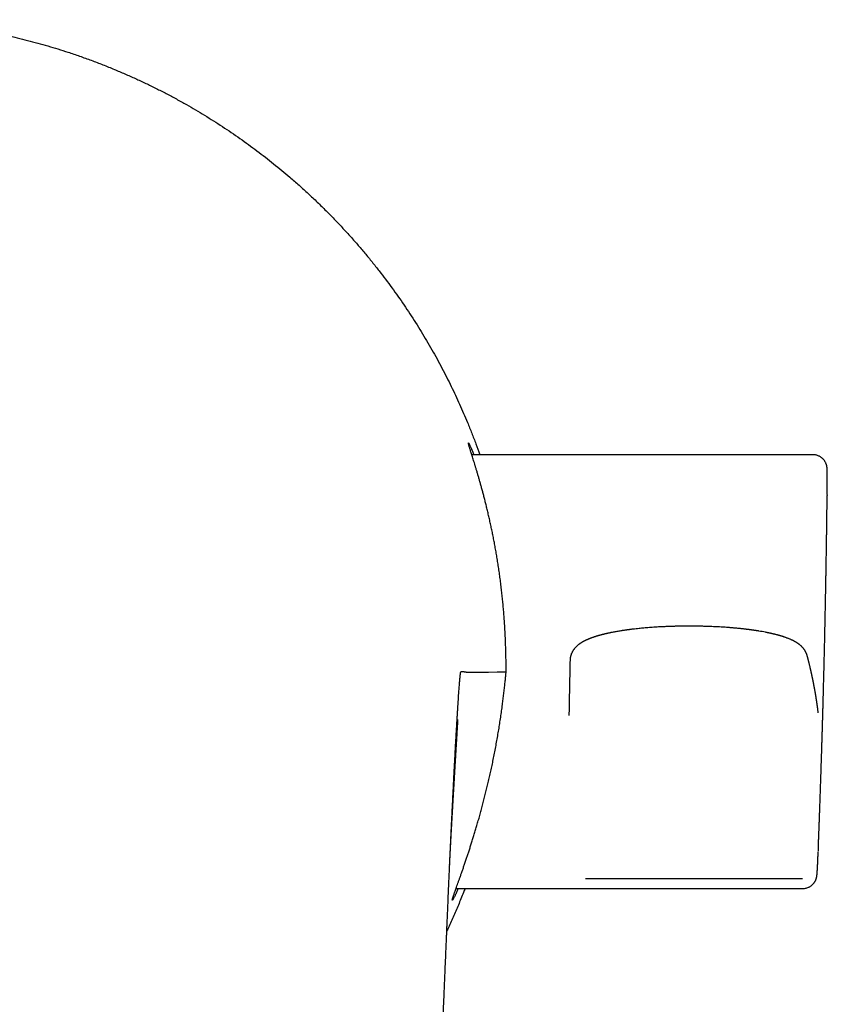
# Model space of a CAD drawing. Header units: millimetres. Extents: x 8 to 612, y 12 to 525.
# Tile 8 of 41: x 320 to 354, y 226 to 268. Entities that reach past the tile are written whole.
import ezdxf

# ---------------------------------------------------------------- set-up
doc = ezdxf.new("R2010")
doc.units = ezdxf.units.MM

msp = doc.modelspace()

# ---------------------------------------------------------------- linework, layer by layer
at = {"color": 7, "linetype": 'Continuous', "lineweight": 30}
for p, q in [((353.671, 249.846), (339.136, 249.846)), ((353.671, 249.842), (353.671, 249.842)), ((354.277, 248.131), (354.276, 248.102)), ((343.322, 241.083), (343.321, 241.068)), ((338.465, 231.346), (353.239, 231.346)), ((353.239, 231.348), (353.239, 231.348))]:
    msp.add_line(p, q, dxfattribs=at)
at = {"color": 7, "linetype": 'Continuous', "lineweight": 30, "flags": 128}
msp.add_lwpolyline([(339.844, 240.578), (340.22, 240.58), (340.6, 240.582)], dxfattribs=at)
at = {"color": 7, "linetype": 'Continuous', "lineweight": 30}
for points, knots in [([(313.266, 268.393), (313.429, 268.392), (313.755, 268.39), (314.244, 268.377), (314.732, 268.356), (315.219, 268.326), (315.706, 268.287), (316.192, 268.239), (316.664, 268.185), (317.123, 268.124), (317.567, 268.058), (318.01, 267.985), (318.454, 267.904), (318.896, 267.817), (319.336, 267.722), (319.774, 267.621), (320.21, 267.512), (320.643, 267.397), (321.075, 267.275), (321.503, 267.146), (321.955, 267.001), (322.43, 266.841), (322.926, 266.662), (323.42, 266.474), (323.897, 266.281), (324.359, 266.085), (324.806, 265.886), (325.249, 265.679), (325.687, 265.465), (326.122, 265.243), (326.553, 265.013), (326.969, 264.782), (327.369, 264.55), (327.753, 264.319), (328.135, 264.082), (328.514, 263.838), (328.888, 263.587), (329.259, 263.331), (329.625, 263.07), (329.986, 262.803), (330.342, 262.53), (330.694, 262.252), (331.041, 261.969), (331.403, 261.663), (331.78, 261.333), (332.17, 260.977), (332.554, 260.615), (332.921, 260.254), (333.273, 259.895), (333.609, 259.54), (333.939, 259.18), (334.262, 258.813), (334.579, 258.442), (334.889, 258.064), (335.184, 257.692), (335.465, 257.325), (335.732, 256.964), (335.994, 256.599), (336.25, 256.228), (336.5, 255.854), (336.744, 255.476), (336.982, 255.095), (337.213, 254.71), (337.438, 254.322), (337.656, 253.93), (337.867, 253.536), (338.069, 253.145), (338.26, 252.76), (338.442, 252.379), (338.618, 251.994), (338.789, 251.607), (338.962, 251.197), (339.137, 250.763), (339.312, 250.306), (339.422, 249.999), (339.477, 249.846)], [0, 0, 0, 0, 0.014287, 0.028562, 0.042829, 0.057092, 0.071356, 0.085626, 0.099905, 0.113006, 0.126123, 0.139258, 0.152416, 0.165593, 0.178752, 0.191888, 0.205006, 0.218109, 0.231199, 0.24428, 0.257357, 0.272766, 0.288178, 0.3036, 0.319035, 0.333326, 0.347603, 0.361872, 0.376137, 0.390401, 0.404671, 0.418949, 0.432049, 0.445164, 0.458297, 0.471452, 0.484628, 0.497787, 0.510924, 0.524042, 0.537145, 0.550235, 0.563317, 0.576393, 0.591802, 0.607214, 0.622635, 0.638071, 0.652366, 0.666647, 0.680919, 0.695185, 0.709451, 0.72372, 0.737998, 0.751096, 0.764209, 0.777339, 0.79049, 0.803656, 0.816802, 0.829928, 0.843038, 0.856135, 0.869222, 0.882304, 0.895382, 0.907714, 0.92005, 0.932391, 0.944743, 0.957106, 0.971447, 0.985764, 1, 1, 1, 1]), ([(340.601, 240.584), (340.601, 240.6), (340.601, 240.633), (340.6, 240.683), (340.6, 240.733), (340.599, 240.784), (340.599, 240.835), (340.598, 240.908), (340.597, 241.002), (340.595, 241.118), (340.593, 241.233), (340.59, 241.349), (340.587, 241.49), (340.581, 241.658), (340.574, 241.851), (340.565, 242.067), (340.553, 242.306), (340.538, 242.568), (340.521, 242.829), (340.501, 243.088), (340.479, 243.345), (340.456, 243.6), (340.43, 243.852), (340.402, 244.106), (340.371, 244.361), (340.337, 244.617), (340.302, 244.869), (340.266, 245.115), (340.228, 245.354), (340.189, 245.586), (340.15, 245.815), (340.108, 246.04), (340.066, 246.261), (340.023, 246.477), (339.98, 246.688), (339.935, 246.897), (339.888, 247.105), (339.841, 247.311), (339.793, 247.511), (339.747, 247.702), (339.701, 247.885), (339.656, 248.059), (339.611, 248.228), (339.567, 248.391), (339.524, 248.548), (339.481, 248.699), (339.44, 248.843), (339.399, 248.983), (339.359, 249.12), (339.32, 249.252), (339.282, 249.377), (339.246, 249.494), (339.213, 249.602), (339.181, 249.702), (339.152, 249.795), (339.125, 249.882), (339.1, 249.962), (339.077, 250.035), (339.057, 250.101), (339.039, 250.16), (339.024, 250.212), (339.011, 250.257), (339.001, 250.293), (338.995, 250.32), (338.992, 250.338), (338.992, 250.348), (338.995, 250.35), (339, 250.345), (339.008, 250.333), (339.019, 250.313), (339.033, 250.286), (339.049, 250.251), (339.069, 250.208), (339.092, 250.156), (339.117, 250.097), (339.146, 250.029), (339.178, 249.95), (339.202, 249.889), (339.217, 249.851), (339.219, 249.846)], [0, 0, 0, 0, 0.002692, 0.005389, 0.008121, 0.010881, 0.013641, 0.016375, 0.022629, 0.028886, 0.03515, 0.041415, 0.047677, 0.05815, 0.068626, 0.079098, 0.093534, 0.107975, 0.122416, 0.136853, 0.151293, 0.16574, 0.180186, 0.194626, 0.209789, 0.224958, 0.240128, 0.255291, 0.269873, 0.284459, 0.299046, 0.313627, 0.32832, 0.343013, 0.357491, 0.371969, 0.387287, 0.402612, 0.417938, 0.433256, 0.447877, 0.462503, 0.477129, 0.49175, 0.506487, 0.521224, 0.535731, 0.550239, 0.565602, 0.580971, 0.596341, 0.611704, 0.626471, 0.641244, 0.656016, 0.670783, 0.685668, 0.700553, 0.715212, 0.72987, 0.74544, 0.761018, 0.776596, 0.792165, 0.806314, 0.82047, 0.834626, 0.848776, 0.862924, 0.877079, 0.891235, 0.905384, 0.920383, 0.935389, 0.950395, 0.965395, 0.98141, 0.997436, 1, 1, 1, 1]), ([(354.277, 248.147), (354.277, 248.152), (354.277, 248.175), (354.277, 248.214), (354.278, 248.266), (354.278, 248.318), (354.279, 248.371), (354.279, 248.424), (354.28, 248.485), (354.28, 248.551), (354.281, 248.623), (354.281, 248.694), (354.282, 248.759), (354.282, 248.816), (354.282, 248.865), (354.282, 248.91), (354.282, 248.952), (354.281, 248.992), (354.281, 249.032), (354.281, 249.07), (354.28, 249.1), (354.28, 249.124), (354.279, 249.144), (354.279, 249.163), (354.278, 249.18), (354.278, 249.196), (354.277, 249.212), (354.276, 249.229), (354.275, 249.246), (354.274, 249.261), (354.273, 249.272), (354.273, 249.28), (354.272, 249.288), (354.271, 249.297), (354.27, 249.306), (354.269, 249.315), (354.267, 249.327), (354.265, 249.34), (354.262, 249.356), (354.258, 249.373), (354.254, 249.391), (354.249, 249.409), (354.244, 249.424), (354.239, 249.438), (354.234, 249.451), (354.229, 249.465), (354.222, 249.481), (354.215, 249.498), (354.202, 249.523), (354.185, 249.554), (354.161, 249.589), (354.14, 249.618), (354.122, 249.639), (354.108, 249.653), (354.097, 249.665), (354.082, 249.679), (354.063, 249.697), (354.037, 249.718), (354.005, 249.741), (353.966, 249.765), (353.92, 249.789), (353.867, 249.81), (353.806, 249.827), (353.741, 249.839), (353.695, 249.841), (353.671, 249.841)], [0, 0, 0, 0, 0.005398, 0.024614, 0.045423, 0.067827, 0.091443, 0.11577, 0.140805, 0.176382, 0.213293, 0.251535, 0.291106, 0.323634, 0.355547, 0.386355, 0.416072, 0.444706, 0.480563, 0.514561, 0.546698, 0.569032, 0.591094, 0.612892, 0.634428, 0.655703, 0.677404, 0.697711, 0.719173, 0.741638, 0.750345, 0.758894, 0.767288, 0.77553, 0.783621, 0.792027, 0.798276, 0.80523, 0.812908, 0.821331, 0.829664, 0.837028, 0.841936, 0.846342, 0.850276, 0.853783, 0.857921, 0.86181, 0.865557, 0.875915, 0.884909, 0.892498, 0.898662, 0.90198, 0.904856, 0.90877, 0.914039, 0.920653, 0.928592, 0.937815, 0.948262, 0.959843, 0.972434, 0.985882, 1, 1, 1, 1]), ([(353.9, 233.059), (353.9, 233.068), (353.901, 233.093), (353.903, 233.136), (353.905, 233.187), (353.907, 233.234), (353.908, 233.274), (353.909, 233.31), (353.911, 233.345), (353.912, 233.38), (353.913, 233.416), (353.915, 233.455), (353.917, 233.5), (353.919, 233.558), (353.921, 233.624), (353.924, 233.696), (353.927, 233.761), (353.929, 233.82), (353.931, 233.875), (353.933, 233.927), (353.935, 233.977), (353.936, 234.028), (353.938, 234.081), (353.941, 234.138), (353.943, 234.198), (353.945, 234.256), (353.947, 234.311), (353.949, 234.373), (353.952, 234.443), (353.954, 234.521), (353.957, 234.599), (353.96, 234.679), (353.963, 234.763), (353.966, 234.854), (353.971, 234.987), (353.977, 235.156), (353.984, 235.358), (353.991, 235.552), (353.997, 235.74), (354.003, 235.922), (354.008, 236.064), (354.011, 236.169), (354.014, 236.236), (354.016, 236.303), (354.018, 236.371), (354.02, 236.441), (354.023, 236.514), (354.025, 236.592), (354.028, 236.672), (354.03, 236.751), (354.033, 236.828), (354.036, 236.929), (354.04, 237.054), (354.045, 237.205), (354.049, 237.356), (354.053, 237.487), (354.057, 237.6), (354.06, 237.692), (354.062, 237.786), (354.065, 237.878), (354.068, 237.969), (354.071, 238.056), (354.073, 238.137), (354.075, 238.213), (354.077, 238.286), (354.079, 238.358), (354.082, 238.432), (354.084, 238.511), (354.086, 238.598), (354.089, 238.693), (354.092, 238.792), (354.095, 238.888), (354.097, 238.972), (354.099, 239.043), (354.101, 239.1), (354.102, 239.153), (354.103, 239.208), (354.105, 239.269), (354.107, 239.338), (354.109, 239.407), (354.111, 239.475), (354.113, 239.543), (354.115, 239.615), (354.117, 239.696), (354.119, 239.787), (354.122, 239.885), (354.124, 239.99), (354.127, 240.1), (354.13, 240.217), (354.133, 240.339), (354.137, 240.468), (354.14, 240.606), (354.144, 240.746), (354.147, 240.884), (354.15, 241.013), (354.153, 241.134), (354.156, 241.246), (354.158, 241.344), (354.16, 241.428), (354.162, 241.5), (354.163, 241.57), (354.165, 241.639), (354.167, 241.711), (354.169, 241.791), (354.171, 241.879), (354.173, 241.971), (354.175, 242.06), (354.176, 242.144), (354.178, 242.21), (354.179, 242.259), (354.18, 242.298), (354.181, 242.343), (354.182, 242.393), (354.183, 242.444), (354.184, 242.493), (354.185, 242.538), (354.186, 242.578), (354.187, 242.615), (354.188, 242.657), (354.189, 242.708), (354.19, 242.769), (354.191, 242.834), (354.193, 242.904), (354.194, 242.981), (354.196, 243.063), (354.198, 243.171), (354.201, 243.299), (354.204, 243.446), (354.207, 243.59), (354.209, 243.731), (354.212, 243.87), (354.215, 244.004), (354.217, 244.134), (354.219, 244.246), (354.221, 244.343), (354.222, 244.428), (354.224, 244.52), (354.226, 244.612), (354.227, 244.699), (354.229, 244.794), (354.231, 244.899), (354.233, 245.02), (354.235, 245.138), (354.237, 245.254), (354.239, 245.369), (354.24, 245.485), (354.242, 245.601), (354.244, 245.716), (354.246, 245.823), (354.247, 245.924), (354.249, 246.019), (354.25, 246.117), (354.252, 246.216), (354.253, 246.315), (354.255, 246.409), (354.256, 246.498), (354.257, 246.572), (354.258, 246.636), (354.259, 246.69), (354.259, 246.745), (354.26, 246.8), (354.261, 246.855), (354.262, 246.909), (354.262, 246.964), (354.263, 247.021), (354.264, 247.079), (354.265, 247.138), (354.265, 247.194), (354.266, 247.246), (354.267, 247.295), (354.267, 247.341), (354.268, 247.388), (354.268, 247.438), (354.269, 247.492), (354.27, 247.554), (354.271, 247.616), (354.271, 247.675), (354.272, 247.723), (354.272, 247.765), (354.273, 247.801), (354.273, 247.836), (354.274, 247.87), (354.274, 247.908), (354.275, 247.951), (354.275, 247.999), (354.276, 248.048), (354.276, 248.082), (354.276, 248.1), (354.276, 248.102)], [0, 0, 0, 0, 0.001649, 0.005061, 0.008626, 0.011759, 0.014435, 0.016656, 0.018998, 0.021335, 0.023665, 0.02617, 0.029143, 0.032587, 0.037694, 0.042442, 0.046805, 0.050729, 0.054236, 0.05766, 0.061124, 0.064224, 0.067799, 0.071761, 0.075711, 0.079595, 0.08335, 0.086757, 0.092033, 0.097205, 0.102416, 0.107614, 0.113147, 0.119172, 0.125732, 0.139583, 0.152992, 0.165925, 0.178415, 0.190493, 0.202188, 0.206754, 0.211265, 0.215722, 0.220123, 0.224697, 0.229672, 0.234819, 0.240243, 0.245575, 0.25066, 0.255437, 0.265769, 0.275653, 0.285534, 0.295781, 0.301848, 0.308048, 0.314247, 0.320413, 0.326518, 0.332393, 0.3378, 0.342598, 0.347503, 0.352343, 0.357073, 0.362264, 0.36805, 0.374518, 0.381173, 0.387663, 0.393649, 0.39798, 0.401812, 0.405127, 0.408412, 0.412757, 0.41743, 0.422046, 0.426584, 0.431046, 0.43547, 0.4411, 0.447166, 0.453672, 0.460622, 0.468021, 0.475728, 0.483874, 0.492465, 0.501473, 0.511225, 0.520395, 0.528993, 0.53703, 0.544515, 0.551459, 0.556544, 0.561308, 0.565801, 0.570396, 0.575183, 0.580166, 0.586405, 0.592605, 0.598551, 0.604183, 0.60941, 0.611551, 0.614117, 0.617113, 0.620542, 0.624061, 0.627192, 0.630375, 0.633002, 0.635321, 0.637639, 0.641474, 0.645446, 0.649735, 0.65438, 0.659501, 0.665083, 0.670743, 0.680957, 0.690709, 0.700036, 0.70962, 0.718836, 0.727722, 0.736313, 0.744807, 0.750029, 0.755686, 0.76183, 0.768275, 0.774063, 0.779209, 0.787069, 0.795076, 0.80326, 0.810681, 0.818252, 0.826055, 0.833826, 0.841365, 0.849036, 0.855128, 0.861511, 0.868068, 0.874694, 0.881267, 0.88763, 0.893582, 0.898886, 0.90253, 0.906192, 0.909799, 0.913368, 0.917271, 0.920648, 0.924265, 0.928077, 0.932079, 0.935903, 0.939795, 0.943181, 0.946369, 0.949405, 0.952497, 0.955748, 0.959272, 0.963349, 0.968014, 0.971768, 0.974993, 0.977685, 0.979997, 0.982291, 0.984542, 0.986907, 0.989774, 0.993174, 0.996443, 0.999553, 1, 1, 1, 1]), ([(353.425, 241.277), (353.423, 241.287), (353.417, 241.305), (353.409, 241.331), (353.401, 241.353), (353.393, 241.371), (353.387, 241.387), (353.38, 241.401), (353.373, 241.418), (353.364, 241.434), (353.355, 241.451), (353.347, 241.466), (353.339, 241.48), (353.33, 241.495), (353.319, 241.511), (353.307, 241.529), (353.293, 241.548), (353.278, 241.568), (353.257, 241.594), (353.232, 241.623), (353.204, 241.652), (353.179, 241.677), (353.155, 241.699), (353.131, 241.72), (353.111, 241.736), (353.095, 241.749), (353.082, 241.759), (353.07, 241.768), (353.057, 241.777), (353.043, 241.787), (353.027, 241.798), (353.01, 241.81), (352.993, 241.821), (352.977, 241.831), (352.963, 241.84), (352.951, 241.847), (352.939, 241.854), (352.926, 241.862), (352.909, 241.871), (352.891, 241.881), (352.875, 241.89), (352.86, 241.898), (352.847, 241.905), (352.833, 241.912), (352.816, 241.92), (352.797, 241.93), (352.778, 241.939), (352.759, 241.948), (352.74, 241.956), (352.714, 241.968), (352.679, 241.983), (352.633, 242.002), (352.587, 242.02), (352.542, 242.037), (352.499, 242.053), (352.463, 242.065), (352.436, 242.074), (352.416, 242.081), (352.394, 242.088), (352.368, 242.096), (352.338, 242.106), (352.308, 242.115), (352.281, 242.123), (352.261, 242.129), (352.245, 242.133), (352.232, 242.137), (352.221, 242.14), (352.209, 242.143), (352.192, 242.148), (352.17, 242.154), (352.142, 242.162), (352.112, 242.17), (352.08, 242.178), (352.048, 242.186), (352.013, 242.195), (351.975, 242.204), (351.935, 242.213), (351.898, 242.222), (351.866, 242.229), (351.842, 242.234), (351.824, 242.238), (351.806, 242.242), (351.787, 242.246), (351.765, 242.251), (351.738, 242.256), (351.706, 242.263), (351.672, 242.269), (351.606, 242.282), (351.507, 242.301), (351.4, 242.319), (351.321, 242.332), (351.272, 242.339), (351.227, 242.346), (351.187, 242.352), (351.152, 242.357), (351.121, 242.362), (351.093, 242.366), (351.068, 242.369), (351.043, 242.373), (351.017, 242.376), (350.986, 242.38), (350.951, 242.385), (350.912, 242.39), (350.869, 242.395), (350.82, 242.401), (350.767, 242.408), (350.709, 242.414), (350.647, 242.421), (350.579, 242.428), (350.507, 242.436), (350.432, 242.443), (350.362, 242.45), (350.299, 242.455), (350.24, 242.46), (350.188, 242.465), (350.143, 242.468), (350.102, 242.472), (350.064, 242.474), (350.025, 242.477), (349.963, 242.482), (349.874, 242.488), (349.757, 242.495), (349.632, 242.502), (349.5, 242.509), (349.36, 242.515), (349.214, 242.521), (349.062, 242.525), (348.903, 242.529), (348.739, 242.532), (348.568, 242.534), (348.392, 242.535), (348.22, 242.534), (348.052, 242.532), (347.889, 242.529), (347.724, 242.525), (347.559, 242.52), (347.399, 242.514), (347.246, 242.506), (347.099, 242.499), (346.96, 242.49), (346.828, 242.481), (346.702, 242.472), (346.583, 242.463), (346.471, 242.453), (346.365, 242.443), (346.253, 242.432), (346.134, 242.419), (346.032, 242.408), (345.956, 242.399), (345.906, 242.392), (345.858, 242.386), (345.818, 242.381), (345.786, 242.377), (345.762, 242.373), (345.739, 242.37), (345.714, 242.367), (345.684, 242.363), (345.649, 242.358), (345.609, 242.352), (345.567, 242.345), (345.511, 242.337), (345.442, 242.326), (345.359, 242.312), (345.277, 242.298), (345.197, 242.283), (345.127, 242.27), (345.068, 242.258), (345.017, 242.247), (344.971, 242.237), (344.931, 242.229), (344.896, 242.221), (344.863, 242.213), (344.828, 242.205), (344.788, 242.196), (344.744, 242.185), (344.706, 242.175), (344.676, 242.168), (344.654, 242.162), (344.632, 242.156), (344.611, 242.15), (344.591, 242.145), (344.576, 242.141), (344.563, 242.137), (344.552, 242.134), (344.54, 242.13), (344.524, 242.126), (344.507, 242.121), (344.486, 242.115), (344.464, 242.108), (344.44, 242.101), (344.416, 242.093), (344.392, 242.086), (344.371, 242.079), (344.353, 242.073), (344.335, 242.067), (344.316, 242.06), (344.296, 242.053), (344.268, 242.044), (344.236, 242.032), (344.201, 242.019), (344.169, 242.006), (344.138, 241.994), (344.106, 241.981), (344.075, 241.968), (344.05, 241.956), (344.028, 241.947), (344.01, 241.938), (343.991, 241.929), (343.971, 241.919), (343.952, 241.91), (343.936, 241.902), (343.921, 241.894), (343.905, 241.886), (343.889, 241.877), (343.873, 241.868), (343.859, 241.86), (343.847, 241.853), (343.837, 241.847), (343.827, 241.841), (343.818, 241.836), (343.808, 241.83), (343.797, 241.823), (343.785, 241.815), (343.773, 241.808), (343.763, 241.8), (343.751, 241.793), (343.739, 241.784), (343.726, 241.775), (343.715, 241.767), (343.705, 241.76), (343.695, 241.752), (343.679, 241.739), (343.658, 241.722), (343.633, 241.701), (343.609, 241.68), (343.584, 241.656), (343.559, 241.63), (343.535, 241.604), (343.513, 241.578), (343.495, 241.555), (343.478, 241.532), (343.462, 241.51), (343.448, 241.489), (343.437, 241.471), (343.428, 241.455), (343.419, 241.439), (343.411, 241.425), (343.404, 241.411), (343.397, 241.396), (343.389, 241.38), (343.381, 241.361), (343.373, 241.342), (343.367, 241.325), (343.362, 241.31), (343.357, 241.296), (343.352, 241.28), (343.347, 241.262), (343.342, 241.242), (343.338, 241.222), (343.334, 241.204), (343.331, 241.188), (343.329, 241.176), (343.328, 241.165), (343.326, 241.151), (343.324, 241.132), (343.322, 241.107), (343.321, 241.085), (343.321, 241.072), (343.321, 241.068)], [0, 0, 0, 0, 0.0034447, 0.0064021, 0.0088703, 0.0108482, 0.0124422, 0.0140686, 0.0157699, 0.0181662, 0.0203167, 0.0221785, 0.0237932, 0.0258236, 0.0280608, 0.0305423, 0.0333642, 0.0365278, 0.0397928, 0.0454867, 0.0505588, 0.0549494, 0.0591955, 0.0634091, 0.0677067, 0.0702168, 0.0723218, 0.0740443, 0.0759438, 0.0782496, 0.0809587, 0.0840589, 0.0867114, 0.0895054, 0.0918055, 0.093488, 0.0951829, 0.0973501, 0.0999888, 0.1031346, 0.1057611, 0.1078586, 0.1096724, 0.1118503, 0.1144264, 0.1172196, 0.1202111, 0.123039, 0.1256888, 0.1281608, 0.1342653, 0.1407944, 0.1471362, 0.1528735, 0.1585194, 0.1640013, 0.1663515, 0.168689, 0.1713766, 0.174533, 0.1781577, 0.1822501, 0.1851219, 0.1874928, 0.189308, 0.1905717, 0.1917362, 0.1931083, 0.1946878, 0.1974155, 0.2005919, 0.2039429, 0.2073354, 0.2107693, 0.2142446, 0.2183938, 0.2226007, 0.2265248, 0.2298165, 0.2319947, 0.2337685, 0.2352502, 0.2370601, 0.2392929, 0.2418977, 0.2449105, 0.2482339, 0.25156, 0.2636304, 0.2754167, 0.2799572, 0.2841762, 0.2879646, 0.2913228, 0.2942513, 0.2967504, 0.2989266, 0.3011704, 0.3030063, 0.3050558, 0.3075334, 0.3104405, 0.3135137, 0.3169542, 0.3207615, 0.3249353, 0.329475, 0.3343249, 0.339027, 0.3450849, 0.3506719, 0.3557888, 0.3604365, 0.3646963, 0.368469, 0.3717553, 0.3745651, 0.3772536, 0.3800019, 0.3828107, 0.390553, 0.3987234, 0.4073214, 0.4163456, 0.4257902, 0.4356044, 0.4457729, 0.4562938, 0.4671646, 0.4783831, 0.4899467, 0.501853, 0.5123359, 0.5230808, 0.53409, 0.5452089, 0.5559788, 0.5663699, 0.5763825, 0.5860163, 0.5952709, 0.6041461, 0.6126413, 0.6207562, 0.6284844, 0.6360616, 0.6456352, 0.655501, 0.659458, 0.6634613, 0.6673678, 0.6707522, 0.6730636, 0.6750231, 0.6766641, 0.6786002, 0.6810611, 0.6839892, 0.6873943, 0.6909673, 0.6946272, 0.7015059, 0.7086766, 0.7161303, 0.7234111, 0.7302866, 0.7354036, 0.7402688, 0.7448011, 0.7487727, 0.7521643, 0.7551712, 0.7587311, 0.7628465, 0.767463, 0.772439, 0.7747399, 0.777109, 0.7795464, 0.7820089, 0.7841532, 0.7858773, 0.7872232, 0.7883324, 0.7897058, 0.7914206, 0.7934548, 0.7958086, 0.7984779, 0.8011401, 0.8043131, 0.8071309, 0.8095932, 0.8118366, 0.8138873, 0.8162, 0.8187898, 0.8216575, 0.8266223, 0.831213, 0.8353762, 0.8394842, 0.8438666, 0.848326, 0.8524451, 0.854876, 0.8575106, 0.8603762, 0.863445, 0.8662798, 0.8686918, 0.870772, 0.8731361, 0.875996, 0.8782486, 0.8805001, 0.8824439, 0.8840791, 0.8854059, 0.8868425, 0.8883372, 0.890154, 0.8921992, 0.8941183, 0.8958768, 0.8974748, 0.8999291, 0.9019805, 0.9037743, 0.9053157, 0.9069996, 0.9090822, 0.9135184, 0.9178573, 0.9220593, 0.9263967, 0.931057, 0.9363123, 0.9398692, 0.943548, 0.9470958, 0.9504319, 0.9534288, 0.955975, 0.9579532, 0.9600114, 0.9621729, 0.9636645, 0.9654516, 0.9675346, 0.969708, 0.9723348, 0.9743364, 0.9758147, 0.9773704, 0.9791883, 0.9812135, 0.9835318, 0.9857362, 0.9877817, 0.9895018, 0.9908974, 0.9917671, 0.9930049, 0.994649, 0.9966987, 0.9991481, 1, 1, 1, 1]), ([(343.321, 241.083), (343.316, 240.824), (343.305, 240.301), (343.29, 239.514), (343.28, 238.988), (343.275, 238.728)], [0, 0, 0, 0, 0.331855, 0.669761, 1, 1, 1, 1]), ([(353.897, 238.838), (353.895, 238.852), (353.892, 238.877), (353.887, 238.915), (353.883, 238.951), (353.879, 238.985), (353.874, 239.017), (353.87, 239.048), (353.867, 239.075), (353.863, 239.101), (353.86, 239.125), (353.857, 239.147), (353.854, 239.17), (353.85, 239.193), (353.847, 239.217), (353.844, 239.239), (353.84, 239.261), (353.837, 239.283), (353.834, 239.304), (353.832, 239.322), (353.829, 239.337), (353.828, 239.348), (353.826, 239.359), (353.824, 239.369), (353.823, 239.379), (353.821, 239.389), (353.82, 239.4), (353.818, 239.413), (353.815, 239.428), (353.813, 239.445), (353.809, 239.466), (353.805, 239.491), (353.801, 239.517), (353.797, 239.545), (353.792, 239.572), (353.788, 239.6), (353.783, 239.629), (353.778, 239.657), (353.773, 239.686), (353.769, 239.714), (353.764, 239.741), (353.759, 239.77), (353.754, 239.8), (353.748, 239.833), (353.742, 239.863), (353.737, 239.892), (353.732, 239.92), (353.726, 239.949), (353.721, 239.979), (353.715, 240.01), (353.709, 240.042), (353.703, 240.075), (353.697, 240.103), (353.693, 240.125), (353.69, 240.14), (353.687, 240.154), (353.685, 240.165), (353.683, 240.175), (353.681, 240.182), (353.68, 240.188), (353.679, 240.195), (353.678, 240.201), (353.676, 240.209), (353.674, 240.218), (353.672, 240.229), (353.67, 240.24), (353.667, 240.252), (353.665, 240.265), (353.662, 240.279), (353.659, 240.294), (353.654, 240.317), (353.648, 240.347), (353.64, 240.382), (353.633, 240.414), (353.627, 240.443), (353.621, 240.471), (353.615, 240.498), (353.61, 240.522), (353.605, 240.542), (353.601, 240.561), (353.597, 240.58), (353.593, 240.6), (353.587, 240.622), (353.582, 240.647), (353.576, 240.674), (353.569, 240.703), (353.562, 240.733), (353.555, 240.764), (353.546, 240.802), (353.535, 240.846), (353.523, 240.896), (353.514, 240.934), (353.507, 240.961), (353.503, 240.979), (353.498, 240.996), (353.494, 241.013), (353.49, 241.029), (353.486, 241.044), (353.483, 241.057), (353.48, 241.069), (353.478, 241.078), (353.476, 241.084), (353.475, 241.087), (353.474, 241.091), (353.473, 241.094), (353.473, 241.097), (353.471, 241.101), (353.47, 241.107), (353.468, 241.114), (353.466, 241.123), (353.463, 241.133), (353.46, 241.145), (353.457, 241.158), (353.453, 241.173), (353.449, 241.189), (353.444, 241.207), (353.439, 241.226), (353.434, 241.246), (353.429, 241.263), (353.426, 241.273), (353.426, 241.276)], [0, 0, 0, 0, 0.0161455, 0.0315623, 0.0462501, 0.0602091, 0.0734392, 0.0859403, 0.0970594, 0.1075304, 0.1173533, 0.1265281, 0.1350547, 0.1450557, 0.1546498, 0.163974, 0.1730281, 0.1818122, 0.1903263, 0.1985705, 0.2037206, 0.2085326, 0.2130053, 0.2171387, 0.2209327, 0.2246875, 0.2295469, 0.2348776, 0.2406796, 0.2469529, 0.2565821, 0.2667391, 0.2774174, 0.2886169, 0.3003377, 0.3114451, 0.3229834, 0.3349104, 0.3466397, 0.3579824, 0.3689384, 0.3795077, 0.3934093, 0.4065799, 0.4190195, 0.4307282, 0.4421486, 0.4539223, 0.4661394, 0.4787999, 0.4919039, 0.5054512, 0.519407, 0.5263131, 0.5324812, 0.5379113, 0.5426034, 0.5465576, 0.5497739, 0.5518879, 0.5543112, 0.5571595, 0.5604328, 0.564131, 0.5682541, 0.5728023, 0.5777753, 0.5831734, 0.5889963, 0.5952442, 0.6018757, 0.6172443, 0.6318993, 0.6446027, 0.6567164, 0.6682403, 0.6791745, 0.689519, 0.6972332, 0.7047248, 0.712528, 0.7206941, 0.7292232, 0.739985, 0.751274, 0.7630903, 0.7754337, 0.7883044, 0.8016771, 0.8225201, 0.842736, 0.8623249, 0.8696389, 0.8768615, 0.8839927, 0.8910325, 0.8978054, 0.9038683, 0.909339, 0.9142176, 0.918504, 0.9201435, 0.9216765, 0.923103, 0.9244228, 0.9256687, 0.9272319, 0.9296277, 0.9326226, 0.9362164, 0.9404092, 0.9452936, 0.950799, 0.9569255, 0.9636729, 0.9710414, 0.9788829, 0.9873235, 0.9963632, 1, 1, 1, 1]), ([(338.099, 230.152), (338.103, 230.261), (338.113, 230.478), (338.127, 230.802), (338.14, 231.122), (338.153, 231.416), (338.165, 231.685), (338.176, 231.93), (338.187, 232.176), (338.199, 232.426), (338.21, 232.679), (338.222, 232.931), (338.233, 233.179), (338.245, 233.424), (338.256, 233.665), (338.267, 233.904), (338.279, 234.15), (338.291, 234.404), (338.304, 234.665), (338.317, 234.922), (338.329, 235.175), (338.342, 235.424), (338.354, 235.669), (338.366, 235.913), (338.378, 236.146), (338.39, 236.367), (338.401, 236.575), (338.411, 236.778), (338.422, 236.974), (338.432, 237.165), (338.442, 237.349), (338.453, 237.547), (338.465, 237.755), (338.478, 237.974), (338.49, 238.185), (338.502, 238.389), (338.513, 238.584), (338.525, 238.772), (338.536, 238.946), (338.546, 239.107), (338.555, 239.256), (338.564, 239.397), (338.573, 239.531), (338.582, 239.657), (338.59, 239.778), (338.599, 239.894), (338.607, 240.003), (338.614, 240.102), (338.621, 240.178), (338.625, 240.235), (338.629, 240.277), (338.633, 240.318), (338.637, 240.357), (338.64, 240.394), (338.645, 240.435), (338.65, 240.478), (338.653, 240.506), (338.656, 240.522), (338.657, 240.527), (338.657, 240.532), (338.658, 240.537), (338.659, 240.542), (338.66, 240.546), (338.66, 240.55), (338.661, 240.554), (338.662, 240.559), (338.663, 240.564), (338.665, 240.569), (338.666, 240.573), (338.667, 240.576), (338.669, 240.579), (338.67, 240.582), (338.671, 240.583), (338.672, 240.583)], [0, 0, 0, 0, 0.019948, 0.039719, 0.059324, 0.078778, 0.093965, 0.109075, 0.124113, 0.139857, 0.155823, 0.171677, 0.187427, 0.203083, 0.218654, 0.23415, 0.249582, 0.267189, 0.28474, 0.302246, 0.31972, 0.337175, 0.354623, 0.372077, 0.390037, 0.406085, 0.421986, 0.437749, 0.453385, 0.468904, 0.484319, 0.499639, 0.519622, 0.539587, 0.559553, 0.579539, 0.599565, 0.619651, 0.639734, 0.658093, 0.676425, 0.694747, 0.713071, 0.731414, 0.749789, 0.769488, 0.789067, 0.808544, 0.827934, 0.838063, 0.848174, 0.859447, 0.87085, 0.882251, 0.893653, 0.912821, 0.932017, 0.935244, 0.938296, 0.941263, 0.944145, 0.946941, 0.949653, 0.952279, 0.954821, 0.959147, 0.96341, 0.96861, 0.97417, 0.980088, 0.986365, 0.993003, 1, 1, 1, 1]), ([(338.309, 230.881), (338.31, 230.886), (338.313, 230.897), (338.321, 230.924), (338.331, 230.959), (338.345, 231.001), (338.361, 231.049), (338.38, 231.105), (338.402, 231.169), (338.427, 231.239), (338.455, 231.319), (338.488, 231.41), (338.524, 231.513), (338.564, 231.624), (338.606, 231.742), (338.651, 231.87), (338.699, 232.007), (338.75, 232.153), (338.803, 232.307), (338.858, 232.469), (338.913, 232.632), (338.967, 232.795), (339.02, 232.956), (339.074, 233.123), (339.129, 233.296), (339.184, 233.475), (339.241, 233.659), (339.298, 233.847), (339.356, 234.042), (339.415, 234.247), (339.475, 234.46), (339.536, 234.679), (339.596, 234.9), (339.654, 235.123), (339.712, 235.349), (339.769, 235.578), (339.825, 235.811), (339.881, 236.049), (339.936, 236.291), (339.989, 236.535), (340.041, 236.787), (340.093, 237.046), (340.144, 237.314), (340.194, 237.584), (340.241, 237.853), (340.286, 238.12), (340.328, 238.384), (340.368, 238.651), (340.406, 238.919), (340.441, 239.175), (340.472, 239.418), (340.501, 239.649), (340.523, 239.839), (340.539, 239.986), (340.551, 240.091), (340.562, 240.196), (340.572, 240.301), (340.581, 240.386), (340.587, 240.45), (340.592, 240.494), (340.596, 240.539), (340.598, 240.567), (340.6, 240.582)], [0, 0, 0, 0, 0.0121793, 0.0294664, 0.0467536, 0.0637303, 0.0807071, 0.0987773, 0.1168543, 0.1349316, 0.153002, 0.1734063, 0.1938249, 0.2142483, 0.2346669, 0.2550711, 0.2759772, 0.2968991, 0.3178262, 0.338748, 0.359654, 0.3779947, 0.3963424, 0.4146903, 0.4330311, 0.451516, 0.470001, 0.488202, 0.5064031, 0.5256618, 0.5449282, 0.5641946, 0.5834536, 0.6021292, 0.6208112, 0.6394936, 0.6581695, 0.6769867, 0.695804, 0.7143608, 0.7329177, 0.7525479, 0.7721868, 0.7918257, 0.8114559, 0.8300989, 0.8487521, 0.8674086, 0.8860617, 0.9047046, 0.9205364, 0.9363728, 0.952205, 0.9593707, 0.9665476, 0.9737186, 0.9808718, 0.9880176, 0.9910218, 0.9940373, 0.9970287, 1, 1, 1, 1]), ([(338.672, 240.583), (338.673, 240.584), (338.675, 240.586), (338.678, 240.588), (338.682, 240.59), (338.685, 240.592), (338.689, 240.593), (338.693, 240.595), (338.696, 240.596), (338.7, 240.597), (338.704, 240.597), (338.708, 240.598), (338.711, 240.598), (338.712, 240.598), (338.713, 240.598), (338.713, 240.598), (338.714, 240.598), (338.714, 240.598), (338.715, 240.598), (338.716, 240.598), (338.717, 240.598), (338.718, 240.598), (338.72, 240.598), (338.722, 240.597), (338.723, 240.597), (338.725, 240.597), (338.727, 240.597), (338.729, 240.597), (338.731, 240.597), (338.733, 240.596), (338.734, 240.596), (338.736, 240.596), (338.737, 240.596), (338.739, 240.596), (338.741, 240.596), (338.744, 240.595), (338.746, 240.595), (338.748, 240.595), (338.75, 240.595), (338.752, 240.595), (338.753, 240.595), (338.755, 240.595), (338.756, 240.595), (338.756, 240.595), (338.756, 240.595), (338.756, 240.595), (338.756, 240.595), (338.757, 240.595), (338.758, 240.595), (338.76, 240.595), (338.765, 240.595), (338.77, 240.595), (338.775, 240.595), (338.779, 240.595), (338.784, 240.595), (338.788, 240.594), (338.793, 240.594), (338.797, 240.594), (338.801, 240.594), (338.805, 240.594), (338.808, 240.593), (338.812, 240.593), (338.815, 240.593), (338.819, 240.593), (338.822, 240.592), (338.825, 240.592), (338.828, 240.592), (338.831, 240.591), (338.834, 240.591), (338.837, 240.59), (338.839, 240.59), (338.84, 240.59), (338.84, 240.59), (338.84, 240.59), (338.841, 240.589), (338.841, 240.589), (338.841, 240.589), (338.845, 240.589), (338.851, 240.587), (338.861, 240.585), (338.871, 240.584), (338.881, 240.582), (338.891, 240.581), (338.902, 240.579), (338.912, 240.578), (338.922, 240.577), (338.933, 240.576), (338.944, 240.575), (338.955, 240.575), (338.966, 240.574), (338.978, 240.574), (338.989, 240.573), (339.001, 240.573), (339.008, 240.573), (339.012, 240.573)], [0, 0, 0, 0, 0.009251, 0.018833, 0.028744, 0.038987, 0.04956, 0.060463, 0.071697, 0.083261, 0.094982, 0.107025, 0.117888, 0.119329, 0.120774, 0.122223, 0.123677, 0.125029, 0.12583, 0.12927, 0.13301, 0.137051, 0.141394, 0.146037, 0.150981, 0.156599, 0.162562, 0.168868, 0.175519, 0.179875, 0.184367, 0.188912, 0.193259, 0.197494, 0.204775, 0.211696, 0.218257, 0.224457, 0.230297, 0.235423, 0.240234, 0.244732, 0.247855, 0.248252, 0.248645, 0.249035, 0.249423, 0.249807, 0.250365, 0.258216, 0.273854, 0.2891, 0.303428, 0.317392, 0.330991, 0.344226, 0.357096, 0.369601, 0.381058, 0.392191, 0.403, 0.413485, 0.423645, 0.433482, 0.442994, 0.452183, 0.461047, 0.469587, 0.478607, 0.487235, 0.494503, 0.495299, 0.496092, 0.496882, 0.497667, 0.498448, 0.499226, 0.5, 0.528728, 0.557807, 0.58724, 0.617024, 0.647161, 0.677102, 0.707384, 0.738005, 0.768966, 0.800909, 0.833206, 0.865857, 0.898862, 0.932221, 0.965934, 1, 1, 1, 1]), ([(339.012, 240.573), (339.148, 240.574), (339.422, 240.576), (339.703, 240.577), (339.844, 240.578)], [0, 0, 0, 0, 0.4999997, 1, 1, 1, 1]), ([(338.193, 232.339), (338.193, 232.343), (338.193, 232.349), (338.194, 232.359), (338.194, 232.369), (338.195, 232.381), (338.196, 232.394), (338.196, 232.407), (338.197, 232.417), (338.197, 232.427), (338.198, 232.437), (338.198, 232.448), (338.199, 232.462), (338.199, 232.476), (338.2, 232.488), (338.2, 232.499), (338.201, 232.508), (338.201, 232.521), (338.202, 232.537), (338.203, 232.554), (338.204, 232.57), (338.204, 232.583), (338.205, 232.599), (338.206, 232.617), (338.207, 232.636), (338.208, 232.653), (338.208, 232.666), (338.209, 232.678), (338.21, 232.689), (338.21, 232.703), (338.211, 232.721), (338.212, 232.743), (338.213, 232.766), (338.214, 232.785), (338.215, 232.804), (338.216, 232.825), (338.218, 232.848), (338.219, 232.871), (338.22, 232.891), (338.221, 232.908), (338.221, 232.925), (338.222, 232.944), (338.224, 232.966), (338.225, 232.99), (338.226, 233.015), (338.227, 233.038), (338.228, 233.06), (338.229, 233.081), (338.231, 233.103), (338.232, 233.129), (338.234, 233.159), (338.235, 233.191), (338.237, 233.222), (338.238, 233.251), (338.24, 233.278), (338.241, 233.302), (338.243, 233.329), (338.244, 233.363), (338.247, 233.404), (338.249, 233.447), (338.252, 233.495), (338.254, 233.546), (338.257, 233.602), (338.26, 233.65), (338.262, 233.693), (338.264, 233.73), (338.266, 233.766), (338.268, 233.802), (338.27, 233.835), (338.272, 233.867), (338.274, 233.899), (338.276, 233.933), (338.278, 233.969), (338.28, 234.006), (338.282, 234.044), (338.284, 234.081), (338.286, 234.115), (338.288, 234.148), (338.29, 234.179), (338.291, 234.208), (338.293, 234.239), (338.295, 234.275), (338.297, 234.311), (338.299, 234.345), (338.301, 234.374), (338.302, 234.401), (338.304, 234.425), (338.305, 234.447), (338.306, 234.467), (338.307, 234.491), (338.309, 234.518), (338.311, 234.549), (338.313, 234.584), (338.315, 234.624), (338.318, 234.665), (338.32, 234.704), (338.322, 234.738), (338.324, 234.772), (338.326, 234.809), (338.329, 234.855), (338.331, 234.904), (338.334, 234.953), (338.337, 235.004), (338.34, 235.057), (338.344, 235.112), (338.347, 235.164), (338.35, 235.217), (338.353, 235.267), (338.356, 235.315), (338.358, 235.36), (338.361, 235.407), (338.364, 235.458), (338.367, 235.512), (338.37, 235.56), (338.372, 235.596), (338.374, 235.622), (338.375, 235.648), (338.377, 235.677), (338.379, 235.709), (338.381, 235.743), (338.383, 235.779), (338.385, 235.812), (338.387, 235.842), (338.388, 235.868), (338.39, 235.89), (338.391, 235.909), (338.392, 235.927), (338.393, 235.945), (338.394, 235.961), (338.395, 235.979), (338.396, 235.997), (338.397, 236.018), (338.399, 236.041), (338.4, 236.067), (338.402, 236.099), (338.404, 236.138), (338.407, 236.184), (338.41, 236.234), (338.413, 236.288), (338.417, 236.352), (338.421, 236.423), (338.426, 236.498), (338.43, 236.576), (338.435, 236.658), (338.44, 236.741), (338.445, 236.819), (338.449, 236.888), (338.452, 236.949), (338.456, 237.008), (338.459, 237.068), (338.463, 237.132), (338.467, 237.198), (338.471, 237.258), (338.474, 237.311), (338.477, 237.355), (338.479, 237.396), (338.481, 237.43), (338.483, 237.459), (338.484, 237.484), (338.486, 237.51), (338.487, 237.536), (338.489, 237.564), (338.491, 237.593), (338.492, 237.622), (338.494, 237.65), (338.496, 237.676), (338.497, 237.702), (338.499, 237.726), (338.5, 237.75), (338.501, 237.773), (338.503, 237.799), (338.505, 237.828), (338.507, 237.861), (338.509, 237.894), (338.511, 237.924), (338.512, 237.953), (338.514, 237.982), (338.516, 238.012), (338.518, 238.044), (338.52, 238.075), (338.521, 238.104), (338.523, 238.129), (338.524, 238.149), (338.525, 238.168), (338.526, 238.183), (338.527, 238.197), (338.528, 238.211), (338.529, 238.227), (338.53, 238.245), (338.531, 238.265), (338.533, 238.286), (338.534, 238.31), (338.536, 238.334), (338.537, 238.358), (338.539, 238.381), (338.54, 238.403), (338.541, 238.422), (338.542, 238.438), (338.543, 238.452), (338.544, 238.462), (338.544, 238.471), (338.545, 238.479), (338.545, 238.485), (338.546, 238.492), (338.546, 238.498), (338.547, 238.506), (338.547, 238.513), (338.547, 238.52), (338.548, 238.527), (338.548, 238.533), (338.549, 238.538), (338.549, 238.542), (338.549, 238.546), (338.549, 238.548), (338.549, 238.549), (338.549, 238.55), (338.549, 238.55), (338.549, 238.55)], [0, 0, 0, 0, 0.001808, 0.003194, 0.004765, 0.006652, 0.008895, 0.011057, 0.012666, 0.013963, 0.015432, 0.017142, 0.019373, 0.021925, 0.023785, 0.025186, 0.026588, 0.028164, 0.030998, 0.033959, 0.036147, 0.038068, 0.040119, 0.042983, 0.046199, 0.048671, 0.050607, 0.052205, 0.053826, 0.055677, 0.058089, 0.062072, 0.065301, 0.068026, 0.070437, 0.073401, 0.077112, 0.080553, 0.083351, 0.085592, 0.08785, 0.090422, 0.093604, 0.097253, 0.100852, 0.103994, 0.106993, 0.109817, 0.112807, 0.116268, 0.120625, 0.125097, 0.129559, 0.133695, 0.13718, 0.140398, 0.143594, 0.148273, 0.154026, 0.160198, 0.165902, 0.173329, 0.180756, 0.188195, 0.192832, 0.197814, 0.20284, 0.207376, 0.211831, 0.215944, 0.220099, 0.224566, 0.229467, 0.234434, 0.2394, 0.244365, 0.248823, 0.253182, 0.257178, 0.260942, 0.264803, 0.269476, 0.274875, 0.278989, 0.282939, 0.286571, 0.289664, 0.292307, 0.294984, 0.297759, 0.301618, 0.305647, 0.310183, 0.315195, 0.321465, 0.326452, 0.330709, 0.334983, 0.339828, 0.345375, 0.353151, 0.358928, 0.364797, 0.373362, 0.380341, 0.386535, 0.39399, 0.401625, 0.406561, 0.413167, 0.41973, 0.425479, 0.433577, 0.441425, 0.444893, 0.44836, 0.451852, 0.455691, 0.459979, 0.464717, 0.469794, 0.474453, 0.47855, 0.482085, 0.485059, 0.487634, 0.49011, 0.492492, 0.494781, 0.496976, 0.499602, 0.502311, 0.505404, 0.508885, 0.512752, 0.518234, 0.524342, 0.531078, 0.538441, 0.54643, 0.557258, 0.567694, 0.577728, 0.590536, 0.602622, 0.613984, 0.624621, 0.632874, 0.641479, 0.650605, 0.660251, 0.670416, 0.6811, 0.688434, 0.695582, 0.702139, 0.708105, 0.71238, 0.716291, 0.720309, 0.724957, 0.729394, 0.734285, 0.73942, 0.744267, 0.748797, 0.753011, 0.757572, 0.761696, 0.765637, 0.769678, 0.775621, 0.781765, 0.78794, 0.793737, 0.79918, 0.804502, 0.810463, 0.817026, 0.823587, 0.82993, 0.834759, 0.839316, 0.843296, 0.846692, 0.849556, 0.852744, 0.856558, 0.860998, 0.866063, 0.871754, 0.877952, 0.884753, 0.891963, 0.898709, 0.905685, 0.911929, 0.91744, 0.92222, 0.926269, 0.929703, 0.933177, 0.936807, 0.939829, 0.943478, 0.947757, 0.952602, 0.957324, 0.963037, 0.968217, 0.972879, 0.978047, 0.983158, 0.988263, 0.993802, 0.999875, 1, 1, 1, 1]), ([(353.9, 233.059), (353.899, 233.044), (353.898, 233.003), (353.896, 232.966), (353.895, 232.943)], [0, 0, 0, 0, 0.380931, 1, 1, 1, 1]), ([(353.238, 231.349), (353.263, 231.35), (353.312, 231.352), (353.383, 231.365), (353.446, 231.385), (353.502, 231.409), (353.55, 231.435), (353.589, 231.462), (353.622, 231.487), (353.653, 231.514), (353.681, 231.543), (353.708, 231.574), (353.729, 231.603), (353.747, 231.629), (353.761, 231.653), (353.775, 231.679), (353.788, 231.706), (353.798, 231.731), (353.806, 231.751), (353.811, 231.766), (353.814, 231.776), (353.817, 231.785), (353.82, 231.796), (353.823, 231.808), (353.826, 231.821), (353.829, 231.836), (353.833, 231.853), (353.835, 231.869), (353.837, 231.883), (353.839, 231.895), (353.84, 231.906), (353.842, 231.916), (353.843, 231.925), (353.843, 231.933), (353.844, 231.94), (353.845, 231.948), (353.846, 231.959), (353.847, 231.972), (353.848, 231.988), (353.85, 232.005), (353.851, 232.026), (353.853, 232.051), (353.855, 232.08), (353.857, 232.112), (353.859, 232.146), (353.861, 232.183), (353.863, 232.229), (353.866, 232.288), (353.87, 232.361), (353.874, 232.434), (353.877, 232.507), (353.88, 232.58), (353.884, 232.659), (353.887, 232.745), (353.891, 232.831), (353.893, 232.89), (353.894, 232.917)], [0, 0, 0, 0, 0.015813, 0.030842, 0.044858, 0.057676, 0.069157, 0.079203, 0.087785, 0.095603, 0.105324, 0.11426, 0.12245, 0.129965, 0.136881, 0.143213, 0.151639, 0.158827, 0.16484, 0.169763, 0.17336, 0.17806, 0.184005, 0.191202, 0.199655, 0.209831, 0.221358, 0.234027, 0.247815, 0.262756, 0.277495, 0.290191, 0.301723, 0.312096, 0.321314, 0.330266, 0.347476, 0.366256, 0.386607, 0.408529, 0.432023, 0.461908, 0.492469, 0.523109, 0.553827, 0.584626, 0.615506, 0.664202, 0.713104, 0.762208, 0.800525, 0.840001, 0.880636, 0.922427, 0.965373, 1, 1, 1, 1]), ([(353.228, 231.764), (352.2, 231.765), (350.145, 231.767), (347.061, 231.767), (345.005, 231.765), (343.977, 231.764)], [0, 0, 0, 0, 0.333336, 0.666664, 1, 1, 1, 1]), ([(338.851, 231.346), (338.829, 231.29), (338.772, 231.144), (338.676, 230.909), (338.53, 230.557), (338.344, 230.126), (338.179, 229.755), (338.086, 229.557), (338.072, 229.528)], [0, 0, 0, 0, 0.091459, 0.238275, 0.385261, 0.668141, 0.950343, 1, 1, 1, 1]), ([(338.558, 231.346), (338.55, 231.328), (338.529, 231.281), (338.498, 231.213), (338.465, 231.143), (338.435, 231.079), (338.408, 231.023), (338.384, 230.975), (338.362, 230.934), (338.344, 230.9), (338.329, 230.874), (338.317, 230.857), (338.31, 230.85), (338.306, 230.851), (338.305, 230.858), (338.307, 230.869), (338.308, 230.874)], [0, 0, 0, 0, 0.047101, 0.120427, 0.193724, 0.267649, 0.341575, 0.414298, 0.487022, 0.56465, 0.642322, 0.719992, 0.797618, 0.865058, 0.932529, 1, 1, 1, 1]), ([(336.677, 196.415), (336.723, 197.488), (336.814, 199.641), (336.944, 202.748), (337.033, 204.841), (337.078, 205.916), (337.085, 206.096), (337.093, 206.276), (337.101, 206.457), (337.108, 206.628), (337.114, 206.777), (337.127, 207.074), (337.182, 208.394), (337.256, 210.15), (337.33, 211.905), (337.359, 212.606), (337.37, 212.855), (337.372, 212.917), (337.375, 212.978), (337.378, 213.039), (337.38, 213.1), (337.383, 213.162), (337.385, 213.223), (337.39, 213.324), (337.396, 213.473), (337.404, 213.675), (337.414, 213.899), (337.424, 214.145), (337.435, 214.411), (337.448, 214.7), (337.461, 215.009), (337.475, 215.346), (337.49, 215.711), (337.507, 216.105), (337.524, 216.521), (337.543, 216.962), (337.562, 217.426), (337.578, 217.788), (337.588, 218.03), (337.593, 218.143), (337.597, 218.244), (337.601, 218.344), (337.605, 218.445), (337.609, 218.544), (337.62, 218.791), (337.635, 219.163), (337.656, 219.656), (337.676, 220.122), (337.695, 220.579), (337.71, 220.92), (337.719, 221.147), (337.724, 221.262), (337.729, 221.377), (337.734, 221.492), (337.738, 221.605), (337.753, 221.955), (337.778, 222.536), (337.812, 223.342), (337.841, 224.045), (337.867, 224.648), (337.887, 225.134), (337.903, 225.512), (337.912, 225.729), (337.916, 225.807), (337.916, 225.829), (337.917, 225.85), (337.918, 225.872), (337.919, 225.893), (337.92, 225.914), (337.926, 226.061), (337.937, 226.328), (337.953, 226.707), (337.969, 227.067), (337.983, 227.408), (337.996, 227.727), (338.009, 228.026), (338.021, 228.305), (338.032, 228.565), (338.042, 228.815), (338.052, 229.055), (338.062, 229.283), (338.071, 229.487), (338.078, 229.666), (338.085, 229.822), (338.09, 229.953), (338.095, 230.061), (338.098, 230.124), (338.099, 230.152)], [0, 0, 0, 0, 0.095464, 0.191418, 0.276265, 0.281611, 0.286958, 0.292307, 0.297658, 0.303009, 0.307531, 0.310895, 0.329394, 0.424947, 0.466991, 0.48549, 0.487307, 0.489124, 0.490941, 0.492757, 0.494574, 0.496391, 0.498208, 0.500025, 0.505394, 0.511398, 0.518037, 0.525312, 0.533221, 0.541766, 0.550946, 0.560761, 0.571725, 0.583385, 0.595743, 0.608798, 0.62255, 0.637, 0.641003, 0.644039, 0.647029, 0.650009, 0.652979, 0.655938, 0.658887, 0.67492, 0.688971, 0.702773, 0.716325, 0.729628, 0.733071, 0.736496, 0.739905, 0.743297, 0.746671, 0.750028, 0.774413, 0.798314, 0.821732, 0.836923, 0.851903, 0.864912, 0.870584, 0.871219, 0.871853, 0.872487, 0.873121, 0.873754, 0.874387, 0.875019, 0.886831, 0.898073, 0.908743, 0.918842, 0.92837, 0.937172, 0.945423, 0.953124, 0.960273, 0.967729, 0.974473, 0.980506, 0.985827, 0.990438, 0.994336, 0.997524, 1, 1, 1, 1])]:
    msp.add_open_spline(points, degree=3, knots=knots, dxfattribs=at)

doc.saveas('drawing.dxf')
